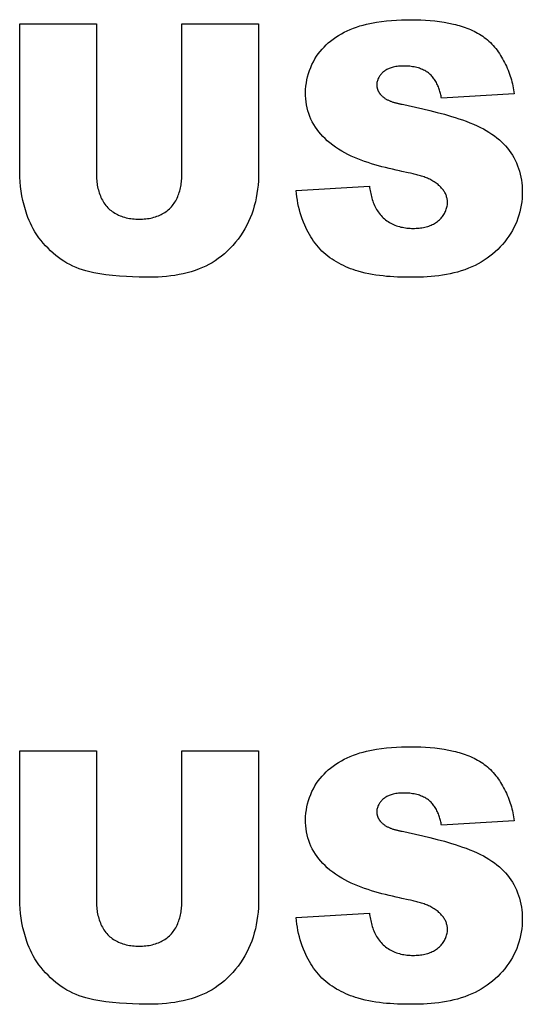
# Model space of a CAD drawing. Header units: millimetres. Extents: x 0 to 1682, y 0 to 1188.
# Tile 34 of 46: x 1438.92 to 1442.49, y 604.19 to 611.18. Entities that reach past the tile are written whole.
import ezdxf

# ---------------------------------------------------------------- set-up
doc = ezdxf.new("R2010")
doc.units = ezdxf.units.MM
doc.header["$LTSCALE"] = 92.51
doc.layers.add('REAR_COVER_RC1500WD-SHAPE', color=7, linetype='CONTINUOUS')

msp = doc.modelspace()

# ---------------------------------------------------------------- linework, layer by layer
at = {"layer": 'REAR_COVER_RC1500WD-SHAPE', "color": 7, "linetype": 'Continuous'}
for p, q in [((1438.9215, 611.1483), (1439.4665, 611.1483)), ((1438.9215, 610.0951), (1438.9215, 611.1483)), ((1439.4665, 611.1483), (1439.4665, 610.07)), ((1440.0708, 611.1483), (1440.6159, 611.1483)), ((1440.0708, 610.07), (1440.0708, 611.1483)), ((1440.6159, 611.1483), (1440.6159, 610.0951)), ((1442.4283, 610.6515), (1441.9133, 610.6215)), ((1441.6343, 610.5779), (1441.6676, 610.5714)), ((1441.6676, 610.5714), (1441.6769, 610.5695)), ((1441.6325, 610.1017), (1441.6153, 610.1055)), ((1441.6762, 610.0925), (1441.6325, 610.1017)), ((1440.8821, 609.9656), (1441.402, 609.998)), ((1438.9215, 605.9895), (1439.4665, 605.9895)), ((1438.9215, 604.9363), (1438.9215, 605.9895)), ((1439.4665, 605.9895), (1439.4665, 604.9112)), ((1440.0708, 605.9895), (1440.6159, 605.9895)), ((1440.0708, 604.9112), (1440.0708, 605.9895)), ((1440.6159, 605.9895), (1440.6159, 604.9363)), ((1442.4283, 605.4927), (1441.9133, 605.4627)), ((1441.6343, 605.4191), (1441.6676, 605.4126)), ((1441.6676, 605.4126), (1441.6769, 605.4107)), ((1441.6325, 604.9429), (1441.6153, 604.9467)), ((1441.6762, 604.9337), (1441.6325, 604.9429)), ((1440.8821, 604.8068), (1441.402, 604.8392))]:
    msp.add_line(p, q, dxfattribs=at)
for points in [[(1441.6153, 610.1055), (1441.5906, 610.1111), (1441.5658, 610.1168), (1441.5409, 610.1227), (1441.5159, 610.1289), (1441.491, 610.1353), (1441.466, 610.142), (1441.4412, 610.149), (1441.4165, 610.1565), (1441.3919, 610.1643), (1441.3675, 610.1725), (1441.3433, 610.1813), (1441.3194, 610.1906), (1441.2958, 610.2004), (1441.2725, 610.2108), (1441.2496, 610.2218), (1441.2271, 610.2335), (1441.2051, 610.2459), (1441.1835, 610.2591), (1441.1625, 610.273), (1441.142, 610.2877), (1441.1222, 610.3033), (1441.103, 610.3197), (1441.0873, 610.3343), (1441.0722, 610.3495), (1441.0577, 610.3654), (1441.0439, 610.3818), (1441.0308, 610.3988), (1441.0185, 610.4164), (1441.0071, 610.4345), (1440.9966, 610.4531), (1440.9872, 610.4722), (1440.9787, 610.492), (1440.9713, 610.5122), (1440.9649, 610.5327), (1440.9596, 610.5536), (1440.9554, 610.5748), (1440.9522, 610.5962), (1440.95, 610.6178), (1440.9488, 610.6394), (1440.9486, 610.6612), (1440.9495, 610.6839), (1440.9515, 610.7066), (1440.9545, 610.7292), (1440.9586, 610.7516), (1440.9638, 610.7738), (1440.9699, 610.7957), (1440.9771, 610.8173), (1440.9852, 610.8385), (1440.9944, 610.8593), (1441.0045, 610.8796), (1441.0155, 610.8994), (1441.0275, 610.9185), (1441.0395, 610.9358), (1441.0523, 610.9525), (1441.0659, 610.9686), (1441.0801, 610.9842), (1441.095, 610.999), (1441.1104, 611.0132), (1441.1265, 611.0268), (1441.1448, 611.041), (1441.1636, 611.0543), (1441.1831, 611.0668), (1441.203, 611.0785), (1441.2234, 611.0895), (1441.2441, 611.0996), (1441.2653, 611.109), (1441.2879, 611.1181), (1441.3109, 611.1263), (1441.3341, 611.1338), (1441.3576, 611.1405), (1441.3813, 611.1466), (1441.4051, 611.152), (1441.4291, 611.1567), (1441.4532, 611.161), (1441.4882, 611.1661), (1441.5233, 611.1703), (1441.5586, 611.1735), (1441.5939, 611.1758), (1441.6292, 611.1773), (1441.6646, 611.1781), (1441.7, 611.1783), (1441.7334, 611.1778), (1441.7667, 611.1768), (1441.8, 611.1751), (1441.8333, 611.1727), (1441.8665, 611.1694), (1441.8996, 611.1653), (1441.9326, 611.1602), (1441.9656, 611.1541), (1441.9984, 611.1469)], [(1441.9984, 611.1469), (1442.0121, 611.1435), (1442.0258, 611.14), (1442.0394, 611.1361), (1442.053, 611.1321), (1442.0665, 611.1278), (1442.0799, 611.1232), (1442.0932, 611.1184), (1442.1063, 611.1133), (1442.1193, 611.1079), (1442.1322, 611.1021), (1442.1448, 611.0961), (1442.1573, 611.0897), (1442.1696, 611.083), (1442.1817, 611.0759), (1442.1935, 611.0685), (1442.2051, 611.0607), (1442.2164, 611.0525), (1442.2276, 611.0438), (1442.2386, 611.0347), (1442.2492, 611.0253), (1442.2595, 611.0154), (1442.2696, 611.0052), (1442.2793, 610.9947), (1442.2888, 610.9839), (1442.298, 610.9727), (1442.3069, 610.9613), (1442.3155, 610.9496), (1442.3238, 610.9376), (1442.3318, 610.9253), (1442.3395, 610.9129), (1442.3469, 610.9002), (1442.354, 610.8873), (1442.3608, 610.8743), (1442.3673, 610.861), (1442.3735, 610.8476), (1442.3794, 610.8341), (1442.385, 610.8204), (1442.3903, 610.8066), (1442.3953, 610.7927), (1442.4, 610.7787), (1442.4044, 610.7647), (1442.4085, 610.7506), (1442.4122, 610.7364), (1442.4157, 610.7223), (1442.4188, 610.7081), (1442.4217, 610.6939), (1442.4242, 610.6797), (1442.4264, 610.6656), (1442.4283, 610.6515)], [(1441.9133, 610.6215), (1441.9118, 610.6295), (1441.9102, 610.6375), (1441.9084, 610.6456), (1441.9065, 610.6536), (1441.9044, 610.6617), (1441.9021, 610.6697), (1441.8996, 610.6777), (1441.897, 610.6857), (1441.8942, 610.6935), (1441.8912, 610.7014), (1441.888, 610.7091), (1441.8846, 610.7167), (1441.881, 610.7242), (1441.8772, 610.7316), (1441.8732, 610.7388), (1441.869, 610.7459), (1441.8646, 610.7528), (1441.8599, 610.7596), (1441.855, 610.7661), (1441.8499, 610.7724), (1441.8446, 610.7785), (1441.839, 610.7843), (1441.8332, 610.7899), (1441.8272, 610.7952), (1441.8209, 610.8002), (1441.8144, 610.8049), (1441.8077, 610.8093), (1441.8009, 610.8135), (1441.7938, 610.8174), (1441.7866, 610.8211), (1441.7793, 610.8245), (1441.7718, 610.8276), (1441.7642, 610.8305), (1441.7566, 610.8332), (1441.7489, 610.8356), (1441.7388, 610.8385), (1441.7286, 610.8409), (1441.7184, 610.843), (1441.7081, 610.8448), (1441.6978, 610.8462), (1441.6874, 610.8474), (1441.677, 610.8482), (1441.6665, 610.8488), (1441.6561, 610.8492), (1441.6456, 610.8493), (1441.6362, 610.8492), (1441.6268, 610.8489), (1441.6174, 610.8483), (1441.6081, 610.8476), (1441.5987, 610.8465), (1441.5895, 610.8452), (1441.5803, 610.8435), (1441.5712, 610.8415), (1441.5622, 610.8392), (1441.5557, 610.8372), (1441.5494, 610.8351), (1441.5431, 610.8327), (1441.5369, 610.8301), (1441.5308, 610.8272), (1441.5248, 610.8241), (1441.519, 610.8208), (1441.5133, 610.8171), (1441.5077, 610.8132), (1441.5023, 610.8089), (1441.4978, 610.8051), (1441.4934, 610.8009), (1441.4891, 610.7966), (1441.4851, 610.7922), (1441.4812, 610.7875), (1441.4775, 610.7826), (1441.4741, 610.7777), (1441.4708, 610.7725), (1441.4678, 610.7673), (1441.4651, 610.7619), (1441.4626, 610.7564), (1441.4604, 610.7509), (1441.4585, 610.7452), (1441.4569, 610.7395), (1441.4556, 610.7337), (1441.4547, 610.7279), (1441.4541, 610.7221), (1441.4539, 610.7163), (1441.454, 610.7104), (1441.4546, 610.7046), (1441.4555, 610.6989)], [(1441.4555, 610.6989), (1441.4559, 610.6966), (1441.4565, 610.6943), (1441.457, 610.692), (1441.4577, 610.6897), (1441.4584, 610.6874), (1441.4591, 610.6851), (1441.4599, 610.6829), (1441.4607, 610.6806), (1441.4616, 610.6784), (1441.4626, 610.6762), (1441.4636, 610.674), (1441.4646, 610.6719), (1441.4657, 610.6697), (1441.4668, 610.6676), (1441.468, 610.6655), (1441.4692, 610.6634), (1441.4705, 610.6614), (1441.4718, 610.6594), (1441.4731, 610.6574), (1441.4745, 610.6554), (1441.4759, 610.6535), (1441.4774, 610.6516), (1441.4788, 610.6497), (1441.4804, 610.6479), (1441.4819, 610.6461), (1441.4835, 610.6444), (1441.4851, 610.6426), (1441.4868, 610.6409), (1441.4884, 610.6393), (1441.4901, 610.6377), (1441.4919, 610.6361), (1441.4936, 610.6346)], [(1441.4936, 610.6346), (1441.4972, 610.6315), (1441.5008, 610.6285), (1441.5046, 610.6256), (1441.5083, 610.6229), (1441.5122, 610.6202), (1441.5162, 610.6176), (1441.5202, 610.6152), (1441.5242, 610.6129), (1441.5284, 610.6106), (1441.5326, 610.6085), (1441.5368, 610.6064), (1441.5411, 610.6044), (1441.5455, 610.6025), (1441.5499, 610.6007), (1441.5543, 610.599), (1441.5588, 610.5973), (1441.5634, 610.5957), (1441.5679, 610.5942), (1441.5725, 610.5928), (1441.5772, 610.5914), (1441.5818, 610.59), (1441.5865, 610.5887), (1441.5912, 610.5875), (1441.596, 610.5863), (1441.6007, 610.5851), (1441.6055, 610.584), (1441.6103, 610.5829), (1441.6151, 610.5819), (1441.6199, 610.5808), (1441.6247, 610.5798), (1441.6343, 610.5779)], [(1441.6769, 610.5695), (1441.7285, 610.5582), (1441.78, 610.5463), (1441.8313, 610.5339), (1441.8825, 610.5208), (1441.9334, 610.5068), (1441.9842, 610.492), (1442.0105, 610.4839), (1442.0368, 610.4754), (1442.0629, 610.4665), (1442.0888, 610.4572), (1442.1145, 610.4473), (1442.14, 610.4367), (1442.1651, 610.4255), (1442.1899, 610.4134), (1442.2103, 610.4028), (1442.2303, 610.3915), (1442.25, 610.3796), (1442.2692, 610.367), (1442.288, 610.3537), (1442.3062, 610.3396), (1442.3238, 610.3249), (1442.3388, 610.3112), (1442.3532, 610.297), (1442.367, 610.2822), (1442.3802, 610.2668), (1442.3927, 610.2509), (1442.4045, 610.2344), (1442.4156, 610.2174), (1442.4261, 610.1994), (1442.4357, 610.1808), (1442.4445, 610.1618), (1442.4525, 610.1424), (1442.4596, 610.1226), (1442.4658, 610.1024), (1442.4712, 610.082), (1442.4758, 610.0614), (1442.4795, 610.0405), (1442.4824, 610.0195), (1442.4845, 609.9984), (1442.4857, 609.9772), (1442.4862, 609.956), (1442.4857, 609.9321), (1442.4842, 609.9084), (1442.4817, 609.8847), (1442.4782, 609.8612), (1442.4738, 609.8379), (1442.4684, 609.8148), (1442.462, 609.7919), (1442.4547, 609.7693), (1442.4465, 609.7471), (1442.4373, 609.7253), (1442.4272, 609.7038), (1442.4163, 609.6829), (1442.4045, 609.6624), (1442.3918, 609.6424), (1442.3776, 609.6223), (1442.3626, 609.6028), (1442.3468, 609.5839), (1442.3301, 609.5657), (1442.3127, 609.5482), (1442.2946, 609.5315), (1442.2758, 609.5154), (1442.2564, 609.5001), (1442.2364, 609.4855), (1442.2159, 609.4718), (1442.1949, 609.4588), (1442.1734, 609.4466), (1442.1515, 609.4352), (1442.1293, 609.4247), (1442.1042, 609.414), (1442.0788, 609.4044), (1442.0531, 609.3957), (1442.0271, 609.3879), (1442.0008, 609.381), (1441.9743, 609.3749), (1441.9476, 609.3697), (1441.9207, 609.3651), (1441.8937, 609.3613), (1441.8666, 609.3581), (1441.8394, 609.3555), (1441.8122, 609.3535), (1441.7849, 609.3521), (1441.7577, 609.3511), (1441.7305, 609.3505), (1441.7035, 609.3503)], [(1440.6159, 610.0951), (1440.6154, 610.0651), (1440.6141, 610.035), (1440.6119, 610.0049), (1440.6087, 609.9749), (1440.6045, 609.945), (1440.5992, 609.9153), (1440.5929, 609.8858), (1440.5854, 609.8566), (1440.5768, 609.8277), (1440.5669, 609.7992), (1440.5563, 609.7723), (1440.5446, 609.7458), (1440.5318, 609.7199), (1440.5179, 609.6944), (1440.503, 609.6696), (1440.4871, 609.6454), (1440.4702, 609.6219), (1440.4524, 609.5991), (1440.4336, 609.5771), (1440.414, 609.556), (1440.3941, 609.5363), (1440.3735, 609.5176), (1440.3521, 609.4997), (1440.3299, 609.4829), (1440.307, 609.4671), (1440.2856, 609.4538), (1440.2636, 609.4414), (1440.2411, 609.4299), (1440.2182, 609.4192), (1440.1948, 609.4095), (1440.1669, 609.3992), (1440.1386, 609.3901), (1440.11, 609.3821), (1440.081, 609.3751), (1440.0517, 609.3692), (1440.0222, 609.3642), (1439.9925, 609.3601), (1439.9627, 609.3568), (1439.9327, 609.3542), (1439.9027, 609.3523), (1439.8727, 609.3511), (1439.8427, 609.3504), (1439.8128, 609.3503), (1439.7677, 609.3509), (1439.7227, 609.3525), (1439.6779, 609.3549), (1439.629, 609.3584), (1439.5801, 609.3629), (1439.5313, 609.3685), (1439.503, 609.3725), (1439.4748, 609.377), (1439.4468, 609.3822), (1439.4189, 609.3883), (1439.3913, 609.3955), (1439.3677, 609.4026), (1439.3443, 609.4106), (1439.3212, 609.4195), (1439.2986, 609.4294), (1439.2764, 609.4402), (1439.2557, 609.4516), (1439.2355, 609.4638), (1439.2158, 609.4768), (1439.1967, 609.4906), (1439.1781, 609.5052), (1439.159, 609.5214), (1439.1405, 609.5383), (1439.1226, 609.5559), (1439.1054, 609.5741), (1439.0886, 609.5928), (1439.0728, 609.6118), (1439.0576, 609.6313), (1439.0432, 609.6513), (1439.0296, 609.6719), (1439.0171, 609.6931), (1439.0067, 609.713), (1438.9971, 609.7333), (1438.9883, 609.7541), (1438.9801, 609.7751), (1438.9726, 609.7964), (1438.9622, 609.8286), (1438.9529, 609.8612), (1438.9447, 609.8941), (1438.9378, 609.9273), (1438.932, 609.9606), (1438.9275, 609.9941), (1438.9242, 610.0278), (1438.9222, 610.0614), (1438.9215, 610.0951)], [(1441.9547, 609.8966), (1441.9539, 609.9029), (1441.9527, 609.9091), (1441.9513, 609.9153), (1441.9497, 609.9214), (1441.9477, 609.9274), (1441.9455, 609.9333), (1441.9431, 609.9392), (1441.9404, 609.9449), (1441.9373, 609.9509), (1441.934, 609.9567), (1441.9304, 609.9624), (1441.9266, 609.968), (1441.9226, 609.9734), (1441.9184, 609.9787), (1441.914, 609.9838), (1441.9094, 609.9888), (1441.9048, 609.9936), (1441.8999, 609.9983), (1441.895, 610.0028), (1441.8884, 610.0085), (1441.8816, 610.0139), (1441.8746, 610.0191), (1441.8675, 610.0241), (1441.8602, 610.0288), (1441.8528, 610.0333), (1441.8452, 610.0376), (1441.8375, 610.0417), (1441.8297, 610.0456), (1441.8218, 610.0493), (1441.8138, 610.0528), (1441.8056, 610.0562), (1441.7974, 610.0594), (1441.7891, 610.0625), (1441.7807, 610.0654), (1441.7722, 610.0682), (1441.7637, 610.0708), (1441.7551, 610.0734), (1441.7464, 610.0758), (1441.7378, 610.0782), (1441.729, 610.0804), (1441.7203, 610.0826), (1441.7115, 610.0847), (1441.7027, 610.0867), (1441.6939, 610.0887), (1441.6762, 610.0925)], [(1439.4665, 610.07), (1439.4667, 610.059), (1439.4672, 610.048), (1439.4679, 610.037), (1439.469, 610.0258), (1439.4704, 610.0147), (1439.4721, 610.0036), (1439.4742, 609.9925), (1439.4766, 609.9815), (1439.4793, 609.9705), (1439.4823, 609.9596), (1439.4857, 609.9489), (1439.4895, 609.9382), (1439.4936, 609.9278), (1439.498, 609.9175), (1439.5028, 609.9074), (1439.508, 609.8976), (1439.5135, 609.8879), (1439.5194, 609.8786), (1439.5257, 609.8695), (1439.5324, 609.8608), (1439.5394, 609.8524), (1439.5468, 609.8443), (1439.5542, 609.837), (1439.5619, 609.8301), (1439.57, 609.8235), (1439.5783, 609.8172), (1439.5869, 609.8113), (1439.5957, 609.8057), (1439.6047, 609.8005), (1439.614, 609.7957), (1439.6234, 609.7912), (1439.6329, 609.787), (1439.6426, 609.7833), (1439.6537, 609.7794), (1439.6649, 609.7761), (1439.6762, 609.7731), (1439.6876, 609.7706), (1439.6992, 609.7685), (1439.7107, 609.7667), (1439.7224, 609.7653), (1439.7341, 609.7643), (1439.7458, 609.7636), (1439.7576, 609.7632), (1439.7694, 609.763), (1439.781, 609.7632), (1439.7927, 609.7636), (1439.8044, 609.7643), (1439.816, 609.7653), (1439.8275, 609.7667), (1439.839, 609.7684), (1439.8505, 609.7705), (1439.8618, 609.773), (1439.873, 609.7759), (1439.8842, 609.7792), (1439.8952, 609.783), (1439.9048, 609.7867), (1439.9143, 609.7907), (1439.9237, 609.7951), (1439.9329, 609.7999), (1439.9419, 609.805), (1439.9507, 609.8105), (1439.9592, 609.8163), (1439.9675, 609.8224), (1439.9755, 609.8289), (1439.9832, 609.8358), (1439.9906, 609.843), (1439.9977, 609.8507), (1440.0045, 609.8587), (1440.011, 609.867), (1440.0171, 609.8757), (1440.0228, 609.8846), (1440.0282, 609.8938), (1440.0332, 609.9032), (1440.0379, 609.9128), (1440.0423, 609.9227), (1440.0464, 609.9327), (1440.0501, 609.9429), (1440.0535, 609.9532), (1440.0566, 609.9636), (1440.0593, 609.9741), (1440.0618, 609.9847), (1440.0639, 609.9954), (1440.0658, 610.0061), (1440.0673, 610.0168), (1440.0686, 610.0275), (1440.0696, 610.0382), (1440.0703, 610.0489), (1440.0707, 610.0595), (1440.0708, 610.07)], [(1441.7035, 609.3503), (1441.6778, 609.3504), (1441.6522, 609.3507), (1441.6265, 609.3513), (1441.6008, 609.3522), (1441.5752, 609.3534), (1441.5495, 609.355), (1441.5239, 609.357), (1441.4984, 609.3596), (1441.4729, 609.3626), (1441.4474, 609.3661), (1441.4221, 609.3703), (1441.3968, 609.3751), (1441.3717, 609.3806), (1441.3467, 609.3868), (1441.3218, 609.3937), (1441.304, 609.3992), (1441.2864, 609.4051), (1441.2688, 609.4114), (1441.2515, 609.4182), (1441.2343, 609.4254), (1441.2173, 609.433), (1441.2006, 609.4412), (1441.1842, 609.4498), (1441.168, 609.4589), (1441.1522, 609.4684), (1441.1367, 609.4785), (1441.1216, 609.4891), (1441.1069, 609.5002), (1441.0927, 609.5118), (1441.0789, 609.5239), (1441.0655, 609.5367), (1441.0527, 609.5499), (1441.0403, 609.5636), (1441.0285, 609.5778), (1441.0171, 609.5924), (1441.0062, 609.6074), (1440.9957, 609.6228), (1440.9858, 609.6385), (1440.9763, 609.6546), (1440.9672, 609.6709), (1440.9587, 609.6875), (1440.9506, 609.7043), (1440.9429, 609.7213), (1440.934, 609.7426), (1440.9259, 609.7642), (1440.9184, 609.7859), (1440.9116, 609.8079), (1440.9054, 609.8301), (1440.8999, 609.8524), (1440.8951, 609.8749), (1440.8909, 609.8974), (1440.8873, 609.9201), (1440.8844, 609.9428), (1440.8821, 609.9656)], [(1441.402, 609.998), (1441.4035, 609.9873), (1441.4052, 609.9765), (1441.407, 609.9658), (1441.4091, 609.955), (1441.4113, 609.9443), (1441.4137, 609.9336), (1441.4164, 609.9229), (1441.4193, 609.9123), (1441.4224, 609.9018), (1441.4259, 609.8914), (1441.4295, 609.8811), (1441.4335, 609.8709), (1441.4378, 609.8609), (1441.4424, 609.8511), (1441.4473, 609.8414), (1441.4526, 609.832), (1441.4582, 609.8228), (1441.4642, 609.8138), (1441.4706, 609.805), (1441.4774, 609.7965), (1441.4846, 609.7883), (1441.4922, 609.7803), (1441.5001, 609.7727), (1441.5083, 609.7654), (1441.5168, 609.7584), (1441.5256, 609.7518), (1441.5347, 609.7455), (1441.544, 609.7397), (1441.5535, 609.7342), (1441.5633, 609.7291), (1441.5732, 609.7244), (1441.5832, 609.7202), (1441.5935, 609.7164), (1441.6038, 609.7129), (1441.6143, 609.7099), (1441.6248, 609.7072), (1441.6355, 609.7049), (1441.6462, 609.7029), (1441.657, 609.7013), (1441.6679, 609.6999), (1441.6788, 609.6989), (1441.6898, 609.6982), (1441.7008, 609.6977), (1441.7117, 609.6975), (1441.7223, 609.6976), (1441.7328, 609.6979), (1441.7434, 609.6985), (1441.7539, 609.6994), (1441.7643, 609.7005), (1441.7747, 609.702), (1441.785, 609.7038), (1441.7952, 609.706), (1441.8054, 609.7085), (1441.8154, 609.7114), (1441.8237, 609.7142), (1441.8319, 609.7172), (1441.84, 609.7205), (1441.848, 609.7241), (1441.8558, 609.728), (1441.8635, 609.7323), (1441.871, 609.7369), (1441.8783, 609.7418), (1441.8854, 609.7471), (1441.8922, 609.7527), (1441.8983, 609.7581), (1441.9041, 609.7638), (1441.9097, 609.7697), (1441.915, 609.7759), (1441.9201, 609.7824), (1441.9249, 609.7891), (1441.9294, 609.7959), (1441.9336, 609.803), (1441.9375, 609.8102), (1441.9411, 609.8175), (1441.9443, 609.825), (1441.9472, 609.8326), (1441.9496, 609.8403), (1441.9517, 609.8481), (1441.9533, 609.856), (1441.9546, 609.8639), (1441.9553, 609.8718), (1441.9556, 609.8798), (1441.9556, 609.8854), (1441.9553, 609.891), (1441.9547, 609.8966)], [(1441.6153, 604.9467), (1441.5906, 604.9522), (1441.5658, 604.958), (1441.5409, 604.9639), (1441.5159, 604.9701), (1441.491, 604.9765), (1441.466, 604.9832), (1441.4412, 604.9902), (1441.4165, 604.9976), (1441.3919, 605.0055), (1441.3675, 605.0137), (1441.3433, 605.0225), (1441.3194, 605.0317), (1441.2958, 605.0416), (1441.2725, 605.052), (1441.2496, 605.063), (1441.2271, 605.0747), (1441.2051, 605.0871), (1441.1835, 605.1003), (1441.1625, 605.1142), (1441.142, 605.1289), (1441.1222, 605.1445), (1441.103, 605.1609), (1441.0873, 605.1755), (1441.0722, 605.1907), (1441.0577, 605.2065), (1441.0439, 605.223), (1441.0308, 605.24), (1441.0185, 605.2575), (1441.0071, 605.2757), (1440.9966, 605.2943), (1440.9872, 605.3134), (1440.9787, 605.3332), (1440.9713, 605.3534), (1440.9649, 605.3739), (1440.9596, 605.3948), (1440.9554, 605.416), (1440.9522, 605.4374), (1440.95, 605.459), (1440.9488, 605.4806), (1440.9486, 605.5023), (1440.9495, 605.5251), (1440.9515, 605.5478), (1440.9545, 605.5704), (1440.9586, 605.5928), (1440.9638, 605.615), (1440.9699, 605.6369), (1440.9771, 605.6585), (1440.9852, 605.6797), (1440.9944, 605.7005), (1441.0045, 605.7208), (1441.0155, 605.7406), (1441.0275, 605.7597), (1441.0395, 605.777), (1441.0523, 605.7937), (1441.0659, 605.8098), (1441.0801, 605.8253), (1441.095, 605.8402), (1441.1104, 605.8544), (1441.1265, 605.868), (1441.1448, 605.8821), (1441.1636, 605.8955), (1441.1831, 605.908), (1441.203, 605.9197), (1441.2234, 605.9307), (1441.2441, 605.9408), (1441.2653, 605.9502), (1441.2879, 605.9593), (1441.3109, 605.9675), (1441.3341, 605.975), (1441.3576, 605.9817), (1441.3813, 605.9878), (1441.4051, 605.9932), (1441.4291, 605.9979), (1441.4532, 606.0021), (1441.4882, 606.0073), (1441.5233, 606.0115), (1441.5586, 606.0147), (1441.5939, 606.017), (1441.6292, 606.0185), (1441.6646, 606.0193), (1441.7, 606.0194), (1441.7334, 606.019), (1441.7667, 606.018), (1441.8, 606.0163), (1441.8333, 606.0139), (1441.8665, 606.0106), (1441.8996, 606.0065), (1441.9326, 606.0014), (1441.9656, 605.9953), (1441.9984, 605.9881)], [(1441.9984, 605.9881), (1442.0121, 605.9847), (1442.0258, 605.9811), (1442.0394, 605.9773), (1442.053, 605.9733), (1442.0665, 605.969), (1442.0799, 605.9644), (1442.0932, 605.9596), (1442.1063, 605.9545), (1442.1193, 605.949), (1442.1322, 605.9433), (1442.1448, 605.9373), (1442.1573, 605.9309), (1442.1696, 605.9242), (1442.1817, 605.9171), (1442.1935, 605.9097), (1442.2051, 605.9019), (1442.2164, 605.8937), (1442.2276, 605.885), (1442.2386, 605.8759), (1442.2492, 605.8664), (1442.2595, 605.8566), (1442.2696, 605.8464), (1442.2793, 605.8359), (1442.2888, 605.825), (1442.298, 605.8139), (1442.3069, 605.8025), (1442.3155, 605.7907), (1442.3238, 605.7788), (1442.3318, 605.7665), (1442.3395, 605.7541), (1442.3469, 605.7414), (1442.354, 605.7285), (1442.3608, 605.7155), (1442.3673, 605.7022), (1442.3735, 605.6888), (1442.3794, 605.6753), (1442.385, 605.6616), (1442.3903, 605.6478), (1442.3953, 605.6339), (1442.4, 605.6199), (1442.4044, 605.6059), (1442.4085, 605.5918), (1442.4122, 605.5776), (1442.4157, 605.5635), (1442.4188, 605.5493), (1442.4217, 605.5351), (1442.4242, 605.5209), (1442.4264, 605.5068), (1442.4283, 605.4927)], [(1441.9133, 605.4627), (1441.9118, 605.4707), (1441.9102, 605.4787), (1441.9084, 605.4868), (1441.9065, 605.4948), (1441.9044, 605.5029), (1441.9021, 605.5109), (1441.8996, 605.5189), (1441.897, 605.5268), (1441.8942, 605.5347), (1441.8912, 605.5426), (1441.888, 605.5503), (1441.8846, 605.5579), (1441.881, 605.5654), (1441.8772, 605.5728), (1441.8732, 605.58), (1441.869, 605.5871), (1441.8646, 605.594), (1441.8599, 605.6007), (1441.855, 605.6073), (1441.8499, 605.6136), (1441.8446, 605.6196), (1441.839, 605.6255), (1441.8332, 605.6311), (1441.8272, 605.6364), (1441.8209, 605.6414), (1441.8144, 605.6461), (1441.8077, 605.6505), (1441.8009, 605.6547), (1441.7938, 605.6586), (1441.7866, 605.6623), (1441.7793, 605.6657), (1441.7718, 605.6688), (1441.7642, 605.6717), (1441.7566, 605.6744), (1441.7489, 605.6768), (1441.7388, 605.6797), (1441.7286, 605.6821), (1441.7184, 605.6842), (1441.7081, 605.686), (1441.6978, 605.6874), (1441.6874, 605.6886), (1441.677, 605.6894), (1441.6665, 605.69), (1441.6561, 605.6903), (1441.6456, 605.6904), (1441.6362, 605.6903), (1441.6268, 605.69), (1441.6174, 605.6895), (1441.6081, 605.6888), (1441.5987, 605.6877), (1441.5895, 605.6864), (1441.5803, 605.6847), (1441.5712, 605.6827), (1441.5622, 605.6804), (1441.5557, 605.6784), (1441.5494, 605.6763), (1441.5431, 605.6739), (1441.5369, 605.6713), (1441.5308, 605.6684), (1441.5248, 605.6653), (1441.519, 605.6619), (1441.5133, 605.6583), (1441.5077, 605.6544), (1441.5023, 605.6501), (1441.4978, 605.6462), (1441.4934, 605.6421), (1441.4891, 605.6378), (1441.4851, 605.6333), (1441.4812, 605.6287), (1441.4775, 605.6238), (1441.4741, 605.6188), (1441.4708, 605.6137), (1441.4678, 605.6085), (1441.4651, 605.6031), (1441.4626, 605.5976), (1441.4604, 605.592), (1441.4585, 605.5864), (1441.4569, 605.5807), (1441.4556, 605.5749), (1441.4547, 605.5691), (1441.4541, 605.5633), (1441.4539, 605.5574), (1441.454, 605.5516), (1441.4546, 605.5458), (1441.4555, 605.5401)], [(1441.4555, 605.5401), (1441.4559, 605.5378), (1441.4565, 605.5355), (1441.457, 605.5332), (1441.4577, 605.5309), (1441.4584, 605.5286), (1441.4591, 605.5263), (1441.4599, 605.5241), (1441.4607, 605.5218), (1441.4616, 605.5196), (1441.4626, 605.5174), (1441.4636, 605.5152), (1441.4646, 605.5131), (1441.4657, 605.5109), (1441.4668, 605.5088), (1441.468, 605.5067), (1441.4692, 605.5046), (1441.4705, 605.5026), (1441.4718, 605.5006), (1441.4731, 605.4986), (1441.4745, 605.4966), (1441.4759, 605.4947), (1441.4774, 605.4928), (1441.4788, 605.4909), (1441.4804, 605.4891), (1441.4819, 605.4873), (1441.4835, 605.4855), (1441.4851, 605.4838), (1441.4868, 605.4821), (1441.4884, 605.4805), (1441.4901, 605.4789), (1441.4919, 605.4773), (1441.4936, 605.4758)], [(1441.4936, 605.4758), (1441.4972, 605.4727), (1441.5008, 605.4697), (1441.5046, 605.4668), (1441.5083, 605.464), (1441.5122, 605.4614), (1441.5162, 605.4588), (1441.5202, 605.4564), (1441.5242, 605.454), (1441.5284, 605.4518), (1441.5326, 605.4497), (1441.5368, 605.4476), (1441.5411, 605.4456), (1441.5455, 605.4437), (1441.5499, 605.4419), (1441.5543, 605.4402), (1441.5588, 605.4385), (1441.5634, 605.4369), (1441.5679, 605.4354), (1441.5725, 605.4339), (1441.5772, 605.4325), (1441.5818, 605.4312), (1441.5865, 605.4299), (1441.5912, 605.4287), (1441.596, 605.4275), (1441.6007, 605.4263), (1441.6055, 605.4252), (1441.6103, 605.4241), (1441.6151, 605.4231), (1441.6199, 605.422), (1441.6247, 605.421), (1441.6343, 605.4191)], [(1441.6769, 605.4107), (1441.7285, 605.3994), (1441.78, 605.3875), (1441.8313, 605.3751), (1441.8825, 605.3619), (1441.9334, 605.348), (1441.9842, 605.3332), (1442.0105, 605.3251), (1442.0368, 605.3166), (1442.0629, 605.3077), (1442.0888, 605.2984), (1442.1145, 605.2885), (1442.14, 605.2779), (1442.1651, 605.2667), (1442.1899, 605.2546), (1442.2103, 605.244), (1442.2303, 605.2327), (1442.25, 605.2208), (1442.2692, 605.2082), (1442.288, 605.1949), (1442.3062, 605.1808), (1442.3238, 605.1661), (1442.3388, 605.1524), (1442.3532, 605.1382), (1442.367, 605.1234), (1442.3802, 605.108), (1442.3927, 605.0921), (1442.4045, 605.0756), (1442.4156, 605.0586), (1442.4261, 605.0406), (1442.4357, 605.022), (1442.4445, 605.003), (1442.4525, 604.9836), (1442.4596, 604.9638), (1442.4658, 604.9436), (1442.4712, 604.9232), (1442.4758, 604.9026), (1442.4795, 604.8817), (1442.4824, 604.8607), (1442.4845, 604.8396), (1442.4857, 604.8184), (1442.4862, 604.7971), (1442.4857, 604.7733), (1442.4842, 604.7496), (1442.4817, 604.7259), (1442.4782, 604.7024), (1442.4738, 604.6791), (1442.4684, 604.656), (1442.462, 604.6331), (1442.4547, 604.6105), (1442.4465, 604.5883), (1442.4373, 604.5665), (1442.4272, 604.545), (1442.4163, 604.524), (1442.4045, 604.5036), (1442.3918, 604.4836), (1442.3776, 604.4635), (1442.3626, 604.444), (1442.3468, 604.4251), (1442.3301, 604.4069), (1442.3127, 604.3894), (1442.2946, 604.3726), (1442.2758, 604.3566), (1442.2564, 604.3413), (1442.2364, 604.3267), (1442.2159, 604.3129), (1442.1949, 604.3), (1442.1734, 604.2878), (1442.1515, 604.2764), (1442.1293, 604.2659), (1442.1042, 604.2552), (1442.0788, 604.2456), (1442.0531, 604.2369), (1442.0271, 604.2291), (1442.0008, 604.2222), (1441.9743, 604.2161), (1441.9476, 604.2108), (1441.9207, 604.2063), (1441.8937, 604.2025), (1441.8666, 604.1993), (1441.8394, 604.1967), (1441.8122, 604.1947), (1441.7849, 604.1932), (1441.7577, 604.1922), (1441.7305, 604.1917), (1441.7035, 604.1915)], [(1440.6159, 604.9363), (1440.6154, 604.9063), (1440.6141, 604.8762), (1440.6119, 604.8461), (1440.6087, 604.8161), (1440.6045, 604.7862), (1440.5992, 604.7565), (1440.5929, 604.727), (1440.5854, 604.6978), (1440.5768, 604.6689), (1440.5669, 604.6404), (1440.5563, 604.6135), (1440.5446, 604.587), (1440.5318, 604.561), (1440.5179, 604.5356), (1440.503, 604.5108), (1440.4871, 604.4866), (1440.4702, 604.4631), (1440.4524, 604.4403), (1440.4336, 604.4183), (1440.414, 604.3972), (1440.3941, 604.3775), (1440.3735, 604.3587), (1440.3521, 604.3409), (1440.3299, 604.3241), (1440.307, 604.3083), (1440.2856, 604.295), (1440.2636, 604.2826), (1440.2411, 604.271), (1440.2182, 604.2604), (1440.1948, 604.2507), (1440.1669, 604.2404), (1440.1386, 604.2313), (1440.11, 604.2233), (1440.081, 604.2163), (1440.0517, 604.2104), (1440.0222, 604.2054), (1439.9925, 604.2013), (1439.9627, 604.1979), (1439.9327, 604.1954), (1439.9027, 604.1935), (1439.8727, 604.1923), (1439.8427, 604.1916), (1439.8128, 604.1915), (1439.7677, 604.1921), (1439.7227, 604.1937), (1439.6779, 604.1961), (1439.629, 604.1996), (1439.5801, 604.2041), (1439.5313, 604.2097), (1439.503, 604.2137), (1439.4748, 604.2182), (1439.4468, 604.2234), (1439.4189, 604.2295), (1439.3913, 604.2367), (1439.3677, 604.2438), (1439.3443, 604.2517), (1439.3212, 604.2607), (1439.2986, 604.2705), (1439.2764, 604.2814), (1439.2557, 604.2927), (1439.2355, 604.305), (1439.2158, 604.318), (1439.1967, 604.3318), (1439.1781, 604.3463), (1439.159, 604.3626), (1439.1405, 604.3795), (1439.1226, 604.3971), (1439.1054, 604.4153), (1439.0886, 604.434), (1439.0728, 604.453), (1439.0576, 604.4725), (1439.0432, 604.4925), (1439.0296, 604.5131), (1439.0171, 604.5343), (1439.0067, 604.5542), (1438.9971, 604.5745), (1438.9883, 604.5953), (1438.9801, 604.6163), (1438.9726, 604.6376), (1438.9622, 604.6698), (1438.9529, 604.7024), (1438.9447, 604.7353), (1438.9378, 604.7685), (1438.932, 604.8018), (1438.9275, 604.8353), (1438.9242, 604.869), (1438.9222, 604.9026), (1438.9215, 604.9363)], [(1441.9547, 604.7378), (1441.9539, 604.7441), (1441.9527, 604.7503), (1441.9513, 604.7565), (1441.9497, 604.7626), (1441.9477, 604.7686), (1441.9455, 604.7745), (1441.9431, 604.7804), (1441.9404, 604.7861), (1441.9373, 604.7921), (1441.934, 604.7979), (1441.9304, 604.8036), (1441.9266, 604.8092), (1441.9226, 604.8146), (1441.9184, 604.8199), (1441.914, 604.825), (1441.9094, 604.83), (1441.9048, 604.8348), (1441.8999, 604.8395), (1441.895, 604.844), (1441.8884, 604.8497), (1441.8816, 604.8551), (1441.8746, 604.8603), (1441.8675, 604.8653), (1441.8602, 604.87), (1441.8528, 604.8745), (1441.8452, 604.8788), (1441.8375, 604.8829), (1441.8297, 604.8868), (1441.8218, 604.8905), (1441.8138, 604.894), (1441.8056, 604.8974), (1441.7974, 604.9006), (1441.7891, 604.9037), (1441.7807, 604.9066), (1441.7722, 604.9094), (1441.7637, 604.912), (1441.7551, 604.9146), (1441.7464, 604.917), (1441.7378, 604.9193), (1441.729, 604.9216), (1441.7203, 604.9238), (1441.7115, 604.9259), (1441.7027, 604.9279), (1441.6939, 604.9299), (1441.6762, 604.9337)], [(1439.4665, 604.9112), (1439.4667, 604.9002), (1439.4672, 604.8892), (1439.4679, 604.8781), (1439.469, 604.867), (1439.4704, 604.8559), (1439.4721, 604.8448), (1439.4742, 604.8337), (1439.4766, 604.8227), (1439.4793, 604.8117), (1439.4823, 604.8008), (1439.4857, 604.7901), (1439.4895, 604.7794), (1439.4936, 604.769), (1439.498, 604.7587), (1439.5028, 604.7486), (1439.508, 604.7387), (1439.5135, 604.7291), (1439.5194, 604.7198), (1439.5257, 604.7107), (1439.5324, 604.702), (1439.5394, 604.6936), (1439.5468, 604.6855), (1439.5542, 604.6782), (1439.5619, 604.6713), (1439.57, 604.6647), (1439.5783, 604.6584), (1439.5869, 604.6525), (1439.5957, 604.6469), (1439.6047, 604.6417), (1439.614, 604.6369), (1439.6234, 604.6324), (1439.6329, 604.6282), (1439.6426, 604.6245), (1439.6537, 604.6206), (1439.6649, 604.6173), (1439.6762, 604.6143), (1439.6876, 604.6118), (1439.6992, 604.6097), (1439.7107, 604.6079), (1439.7224, 604.6065), (1439.7341, 604.6055), (1439.7458, 604.6048), (1439.7576, 604.6043), (1439.7694, 604.6042), (1439.781, 604.6043), (1439.7927, 604.6048), (1439.8044, 604.6055), (1439.816, 604.6065), (1439.8275, 604.6079), (1439.839, 604.6096), (1439.8505, 604.6117), (1439.8618, 604.6142), (1439.873, 604.6171), (1439.8842, 604.6204), (1439.8952, 604.6242), (1439.9048, 604.6278), (1439.9143, 604.6319), (1439.9237, 604.6363), (1439.9329, 604.6411), (1439.9419, 604.6462), (1439.9507, 604.6516), (1439.9592, 604.6575), (1439.9675, 604.6636), (1439.9755, 604.6701), (1439.9832, 604.677), (1439.9906, 604.6841), (1439.9977, 604.6918), (1440.0045, 604.6999), (1440.011, 604.7082), (1440.0171, 604.7169), (1440.0228, 604.7258), (1440.0282, 604.735), (1440.0332, 604.7444), (1440.0379, 604.754), (1440.0423, 604.7639), (1440.0464, 604.7739), (1440.0501, 604.7841), (1440.0535, 604.7944), (1440.0566, 604.8048), (1440.0593, 604.8153), (1440.0618, 604.8259), (1440.0639, 604.8366), (1440.0658, 604.8473), (1440.0673, 604.858), (1440.0686, 604.8687), (1440.0696, 604.8794), (1440.0703, 604.8901), (1440.0707, 604.9006), (1440.0708, 604.9112)], [(1441.7035, 604.1915), (1441.6778, 604.1916), (1441.6522, 604.1919), (1441.6265, 604.1925), (1441.6008, 604.1934), (1441.5752, 604.1946), (1441.5495, 604.1962), (1441.5239, 604.1982), (1441.4984, 604.2007), (1441.4729, 604.2038), (1441.4474, 604.2073), (1441.4221, 604.2115), (1441.3968, 604.2163), (1441.3717, 604.2218), (1441.3467, 604.2279), (1441.3218, 604.2349), (1441.304, 604.2404), (1441.2864, 604.2463), (1441.2688, 604.2526), (1441.2515, 604.2594), (1441.2343, 604.2666), (1441.2173, 604.2742), (1441.2006, 604.2824), (1441.1842, 604.291), (1441.168, 604.3001), (1441.1522, 604.3096), (1441.1367, 604.3197), (1441.1216, 604.3303), (1441.1069, 604.3414), (1441.0927, 604.353), (1441.0789, 604.3651), (1441.0655, 604.3779), (1441.0527, 604.3911), (1441.0403, 604.4048), (1441.0285, 604.419), (1441.0171, 604.4336), (1441.0062, 604.4486), (1440.9957, 604.464), (1440.9858, 604.4797), (1440.9763, 604.4958), (1440.9672, 604.5121), (1440.9587, 604.5287), (1440.9506, 604.5455), (1440.9429, 604.5624), (1440.934, 604.5838), (1440.9259, 604.6054), (1440.9184, 604.6271), (1440.9116, 604.6491), (1440.9054, 604.6713), (1440.8999, 604.6936), (1440.8951, 604.716), (1440.8909, 604.7386), (1440.8873, 604.7613), (1440.8844, 604.784), (1440.8821, 604.8068)], [(1441.402, 604.8392), (1441.4035, 604.8285), (1441.4052, 604.8177), (1441.407, 604.807), (1441.4091, 604.7962), (1441.4113, 604.7855), (1441.4137, 604.7747), (1441.4164, 604.7641), (1441.4193, 604.7535), (1441.4224, 604.743), (1441.4259, 604.7326), (1441.4295, 604.7223), (1441.4335, 604.7121), (1441.4378, 604.7021), (1441.4424, 604.6923), (1441.4473, 604.6826), (1441.4526, 604.6732), (1441.4582, 604.6639), (1441.4642, 604.655), (1441.4706, 604.6462), (1441.4774, 604.6377), (1441.4846, 604.6294), (1441.4922, 604.6215), (1441.5001, 604.6139), (1441.5083, 604.6066), (1441.5168, 604.5996), (1441.5256, 604.593), (1441.5347, 604.5867), (1441.544, 604.5809), (1441.5535, 604.5754), (1441.5633, 604.5703), (1441.5732, 604.5656), (1441.5832, 604.5614), (1441.5935, 604.5575), (1441.6038, 604.5541), (1441.6143, 604.5511), (1441.6248, 604.5484), (1441.6355, 604.5461), (1441.6462, 604.5441), (1441.657, 604.5424), (1441.6679, 604.5411), (1441.6788, 604.5401), (1441.6898, 604.5394), (1441.7008, 604.5389), (1441.7117, 604.5387), (1441.7223, 604.5388), (1441.7328, 604.5391), (1441.7434, 604.5397), (1441.7539, 604.5406), (1441.7643, 604.5417), (1441.7747, 604.5432), (1441.785, 604.545), (1441.7952, 604.5472), (1441.8054, 604.5497), (1441.8154, 604.5526), (1441.8237, 604.5553), (1441.8319, 604.5584), (1441.84, 604.5617), (1441.848, 604.5653), (1441.8558, 604.5692), (1441.8635, 604.5735), (1441.871, 604.578), (1441.8783, 604.583), (1441.8854, 604.5882), (1441.8922, 604.5939), (1441.8983, 604.5993), (1441.9041, 604.605), (1441.9097, 604.6109), (1441.915, 604.6171), (1441.9201, 604.6236), (1441.9249, 604.6302), (1441.9294, 604.6371), (1441.9336, 604.6441), (1441.9375, 604.6514), (1441.9411, 604.6587), (1441.9443, 604.6662), (1441.9472, 604.6738), (1441.9496, 604.6815), (1441.9517, 604.6893), (1441.9533, 604.6972), (1441.9546, 604.7051), (1441.9553, 604.713), (1441.9556, 604.721), (1441.9556, 604.7266), (1441.9553, 604.7322), (1441.9547, 604.7378)]]:
    msp.add_lwpolyline(points, dxfattribs=at)

doc.saveas('drawing.dxf')
